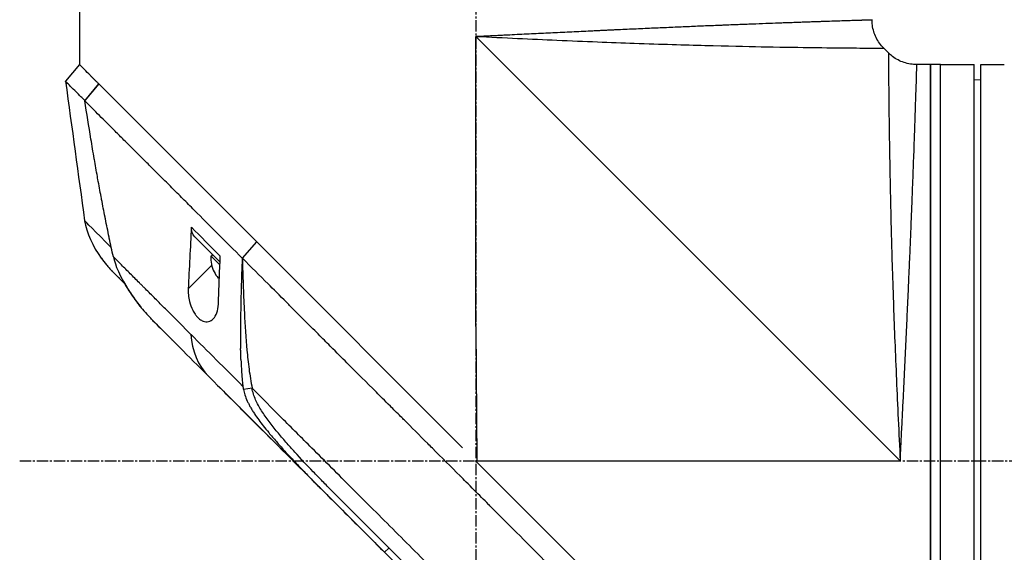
# Model space of a CAD drawing. Header units: millimetres. Extents: x 0 to 4378, y 0 to 2397.
# Tile 100 of 256: x 174 to 320, y 1222 to 1302. Entities that reach past the tile are written whole.
import ezdxf

# ---------------------------------------------------------------- set-up
doc = ezdxf.new("R2010")
doc.units = ezdxf.units.MM
doc.header["$LTSCALE"] = 0.2
doc.linetypes.add('CENTER2', pattern=[1.125, 0.75, -0.125, 0.125, -0.125])
doc.layers.add('02_Center Line', color=1, linetype='CENTER2')

# ---------------------------------------------------------------- blocks, each defined once
blk = doc.blocks.new('A$Ca70e54de')
for p, q in [((-59, 803.8), (-59, 795.1)), ((0, 756.1), (0, 799.3)), ((63.2, 736.1), (0, 799.3)), ((1.5, 799.23), (1.5, 799.23)), ((3.08, 799.15), (3.08, 799.15)), ((61.44, 796.86), (60.76, 797.54)), ((-59.01, 795.11), (-61.08, 792.62)), ((67.7, 795.1), (65.69, 795.1)), ((67.7, 795.1), (67.7, 677.1)), ((67.7, 677.1), (67.7, 795.1)), ((69.2, 795.1), (67.7, 795.1)), ((69.2, 677.1), (69.2, 795.1)), ((69.2, 677.1), (69.2, 795.1)), ((69.2, 795.1), (74.2, 795.1)), ((74.2, 677.1), (74.2, 795.1)), ((75.2, 677.1), (75.2, 795.1)), ((75.2, 795.1), (78.2, 795.1)), ((-58.22, 789.73), (-56.13, 792.23)), ((-56.14, 792.24), (-58.21, 789.75)), ((-56.14, 792.24), (-56.13, 792.23)), ((-32.62, 768.72), (-56.13, 792.23)), ((75.2, 792.8), (74.2, 792.81)), ((-58.21, 789.73), (-58.21, 789.73)), ((-55, 786.49), (-55, 786.49)), ((-51.46, 782.96), (-51.46, 782.96)), ((-49.36, 780.87), (-49.36, 780.87)), ((-58.24, 771.86), (-58.24, 771.86)), ((-38.76, 770.29), (-38.76, 770.29)), ((-38.45, 769.97), (-38.45, 769.97)), ((-38.08, 765.69), (-41.84, 769.46)), ((-32.62, 768.72), (-34.77, 766.3)), ((-34.75, 766.29), (-32.6, 768.7)), ((-32.62, 768.72), (-32.6, 768.7)), ((-1.96, 738.06), (-32.6, 768.7)), ((-39.21, 766.82), (-39.42, 766.61)), ((-38.09, 765.29), (-39.42, 766.61)), ((-38.04, 766.59), (-38.04, 766.59)), ((-34.75, 766.29), (-34.77, 766.3)), ((-54.16, 764.38), (-54.16, 764.38)), ((-39.32, 765.23), (-42.81, 761.74)), ((-38.96, 764.25), (-38.97, 764.24)), ((-38.19, 763.48), (-38.35, 763.32)), ((-30.29, 761.83), (-30.29, 761.83)), ((-47.74, 756.66), (-44.73, 753.65)), ((0, 756.1), (0.17, 736.1)), ((-45.22, 754.14), (-45.22, 754.14)), ((-37.54, 746.47), (-13.58, 722.51)), ((-33.3, 746.92), (-34.59, 746.72)), ((-29.81, 740.73), (-29.81, 740.73)), ((-28.28, 738.92), (-28.28, 738.92)), ((-26.77, 735.7), (-27.24, 736.17)), ((0.18, 735.92), (0, 736.1)), ((0.18, 735.93), (0, 736.1)), ((0.18, 735.93), (0.17, 736.1)), ((0.17, 736.1), (63.2, 736.1)), ((0.18, 735.92), (0.18, 735.93)), ((22.67, 713.43), (0.18, 735.92)), ((-23.17, 733.43), (-23.17, 733.43)), ((-12.92, 723.14), (-13.58, 722.51)), ((-13.58, 722.51), (-13.58, 722.51))]:
    blk.add_line(p, q)
for radius, start, end in [(4.52, 175.2393, 206.2869), (4.5, 206.2241, 220.3846), (4.28, 220.1421, 220.5477)]:
    blk.add_arc((-34.92, 766.24), radius, start, end)
at = {"extrusion": (0, 0, -1)}
for centre, major_axis, ratio, start_param, end_param in [((-39.71, 771.58), (-2.13, -2.12), 0.723632, 6.280692, 6.957578), ((41.72, 667.2), (-97.82, 97.82), 0.000026, 0.415264, 0.47744), ((-2.68, 715.21), (-62.35, 62.35), 0.000017, 5.251204, 5.402959), ((-4.01, 737.78), (2.1, 2.14), 0.047046, 2.123062, 2.123097), ((-3.77, 712.69), (-62.93, 62.93), 0.000051, 1.192389, 1.260494)]:
    blk.add_ellipse(centre, major_axis=major_axis, ratio=ratio, start_param=start_param, end_param=end_param, dxfattribs=at)
for points, knots in [([(0, 799.3), (0.01, 799.3), (0.04, 799.3), (0.11, 799.31), (0.21, 799.31), (0.36, 799.32), (0.55, 799.33), (0.79, 799.34), (1.09, 799.35), (1.58, 799.38), (2.18, 799.41), (2.91, 799.44), (3.63, 799.48), (4.59, 799.53), (5.79, 799.59), (7.22, 799.66), (8.65, 799.73), (10.07, 799.8), (11.96, 799.89), (13.84, 799.98), (15.7, 800.07), (16.86, 800.12), (17.78, 800.17), (18.47, 800.2), (19.16, 800.23), (19.85, 800.27), (20.54, 800.3), (21.45, 800.34), (22.57, 800.39), (23.9, 800.45), (25.65, 800.53), (27.8, 800.62), (29.88, 800.71), (31.52, 800.78), (32.73, 800.84), (33.92, 800.89), (35.1, 800.93), (36.07, 800.97), (36.83, 801), (37.59, 801.03), (38.52, 801.07), (39.6, 801.11), (40.66, 801.15), (42.04, 801.21), (43.7, 801.27), (45.27, 801.33), (46.47, 801.37), (47.35, 801.4), (48.2, 801.43), (49.02, 801.46), (49.68, 801.48), (50.2, 801.5), (50.71, 801.52), (51.32, 801.54), (52.25, 801.57), (53.34, 801.61), (54.51, 801.64), (55.55, 801.68), (56.31, 801.7), (56.85, 801.72), (57.16, 801.73), (57.39, 801.74), (57.55, 801.74), (57.71, 801.75), (57.91, 801.75), (58.13, 801.76), (58.44, 801.77), (58.68, 801.78), (58.84, 801.78), (58.93, 801.78), (58.98, 801.78), (59, 801.79), (59, 801.79), (59, 801.79), (59, 801.79)], [-0.0000644, -0.0000644, -0.0000644, -0.0000644, -0.0000148, 0.0000348, 0.000134, 0.0003324, 0.0005308, 0.0007292, 0.001126, 0.0015228, 0.0023163, 0.0031099, 0.0039035, 0.0046971, 0.0062842, 0.0078714, 0.0094585, 0.0110457, 0.0126328, 0.0158071, 0.0173942, 0.0189814, 0.019775, 0.0205685, 0.0213621, 0.0221557, 0.0229493, 0.0237428, 0.02533, 0.0269171, 0.0285043, 0.0316786, 0.0348529, 0.03644, 0.0380272, 0.0396143, 0.0412015, 0.0427886, 0.0435822, 0.0443758, 0.0459629, 0.04755, 0.0491372, 0.0507243, 0.0538986, 0.0570729, 0.0586601, 0.0602472, 0.0618344, 0.0634215, 0.0650087, 0.0658022, 0.0665958, 0.068183, 0.0697701, 0.0729444, 0.0761187, 0.079293, 0.0824673, 0.0840544, 0.0856416, 0.0864352, 0.0872287, 0.0880223, 0.0888159, 0.090403, 0.0919902, 0.0951645, 0.0967516, 0.0983388, 0.0999259, 0.1007195, 0.1015131, 0.1015159, 0.1015159, 0.1015159, 0.1015159]), ([(60.76, 797.54), (60.3, 798), (59.91, 798.54), (59.34, 799.69), (59.15, 800.32), (59.02, 801.23), (59, 801.51), (59, 801.79)], [0, 0, 0, 0, 0.1945418, 0.1945418, 0.385603, 0.385603, 0.4694914, 0.4694914, 0.4694914, 0.4694914]), ([(0, 799.3), (4.27, 799.09), (8.31, 798.91), (12.07, 798.74), (16.28, 798.56), (20.13, 798.41), (23.59, 798.29), (27.61, 798.14), (31.1, 798.04), (34.12, 797.96), (37.47, 797.87), (40.23, 797.81), (42.51, 797.77), (42.77, 797.77), (43.02, 797.76), (43.26, 797.76), (46.11, 797.7), (48.37, 797.67), (50.19, 797.65), (50.37, 797.65), (50.54, 797.64), (50.72, 797.64), (52.94, 797.61), (54.64, 797.59), (55.96, 797.58), (56.05, 797.58), (56.14, 797.58), (56.23, 797.58), (56.89, 797.57), (57.49, 797.57), (58.03, 797.56), (58.38, 797.56), (58.97, 797.56), (59.54, 797.55), (59.57, 797.55), (59.59, 797.55), (59.62, 797.55), (60.09, 797.55), (60.32, 797.55), (60.45, 797.54), (60.67, 797.54), (60.76, 797.54), (60.76, 797.54), (60.76, 797.54), (60.76, 797.54), (60.76, 797.54)], [0, 0, 0, 0, 0.0513847, 0.0513847, 0.0513847, 0.1089687, 0.1089687, 0.1089687, 0.1757473, 0.1757473, 0.1757473, 0.25, 0.25, 0.25, 0.2549863, 0.2549863, 0.2549863, 0.3125, 0.3125, 0.3125, 0.3170092, 0.3170092, 0.3170092, 0.375, 0.375, 0.375, 0.3786541, 0.3786541, 0.3786541, 0.40625, 0.40625, 0.40625, 0.4375, 0.4375, 0.4375, 0.4390424, 0.4390424, 0.4390424, 0.46875, 0.46875, 0.46875, 0.5, 0.5, 0.5, 0.5000148, 0.5000148, 0.5000148, 0.5000148]), ([(61.44, 796.86), (61.44, 796.86), (61.44, 796.77), (61.44, 796.56), (61.45, 796.42), (61.45, 796.19), (61.45, 795.72), (61.45, 795.7), (61.45, 795.68), (61.45, 795.67), (61.46, 795.09), (61.46, 794.5), (61.46, 794.19), (61.47, 793.63), (61.47, 793.01), (61.48, 792.33), (61.48, 792.27), (61.48, 792.21), (61.48, 792.16), (61.49, 790.82), (61.51, 789.08), (61.54, 786.82), (61.54, 786.7), (61.54, 786.58), (61.55, 786.46), (61.57, 784.62), (61.6, 782.3), (61.66, 779.36), (61.66, 779.2), (61.66, 779.03), (61.67, 778.86), (61.71, 776.55), (61.77, 773.72), (61.86, 770.22), (61.93, 767.22), (62.04, 763.72), (62.18, 759.7), (62.19, 759.5), (62.2, 759.31), (62.2, 759.11), (62.32, 755.77), (62.47, 752.12), (62.64, 748.17), (62.8, 744.39), (62.99, 740.34), (63.2, 736.1)], [0.5000431, 0.5000431, 0.5000431, 0.5000431, 0.53125, 0.53125, 0.53125, 0.5614637, 0.5614637, 0.5614637, 0.5625, 0.5625, 0.5625, 0.59375, 0.59375, 0.59375, 0.6225557, 0.6225557, 0.6225557, 0.625, 0.625, 0.625, 0.6844623, 0.6844623, 0.6844623, 0.6875, 0.6875, 0.6875, 0.7466289, 0.7466289, 0.7466289, 0.75, 0.75, 0.75, 0.8157706, 0.8157706, 0.8157706, 0.8722986, 0.8722986, 0.8722986, 0.875, 0.875, 0.875, 0.9388377, 0.9388377, 0.9388377, 1, 1, 1, 1]), ([(65.69, 795.1), (65.04, 795.1), (64.38, 795.21), (63.16, 795.62), (62.58, 795.92), (61.85, 796.48), (61.64, 796.66), (61.44, 796.86)], [0, 0, 0, 0, 0.1945418, 0.1945418, 0.385603, 0.385603, 0.4694914, 0.4694914, 0.4694914, 0.4694914]), ([(-56.14, 792.24), (-56.25, 792.35), (-56.37, 792.47), (-56.47, 792.57), (-56.58, 792.68), (-56.68, 792.78), (-56.78, 792.88), (-56.88, 792.98), (-56.98, 793.08), (-57.08, 793.18), (-57.18, 793.28), (-57.27, 793.37), (-57.36, 793.46), (-57.71, 793.81), (-58.01, 794.11), (-58.25, 794.35), (-58.5, 794.6), (-58.69, 794.79), (-58.81, 794.91), (-58.94, 795.04), (-59.01, 795.11), (-59.01, 795.11)], [-1, -1, -1, -1, -0.9375, -0.9375, -0.9375, -0.875, -0.875, -0.875, -0.8125, -0.8125, -0.8125, -0.75, -0.75, -0.75, -0.5, -0.5, -0.5, -0.25, -0.25, -0.25, 0, 0, 0, 0]), ([(63.2, 736.1), (63.21, 736.22), (63.21, 736.34), (63.22, 736.46), (63.22, 736.59), (63.23, 736.71), (63.24, 736.83), (63.25, 737.07), (63.26, 737.31), (63.27, 737.56), (63.29, 738.04), (63.32, 738.52), (63.34, 739.01), (63.37, 739.49), (63.39, 739.97), (63.41, 740.45), (63.44, 740.93), (63.46, 741.41), (63.49, 741.89), (63.53, 742.85), (63.58, 743.8), (63.63, 744.75), (63.68, 745.7), (63.72, 746.64), (63.77, 747.59), (63.81, 748.53), (63.86, 749.46), (63.9, 750.4), (63.95, 751.33), (63.99, 752.26), (64.04, 753.19), (64.06, 753.65), (64.08, 754.11), (64.1, 754.57), (64.12, 755.03), (64.14, 755.49), (64.17, 755.95), (64.21, 756.87), (64.25, 757.77), (64.29, 758.66), (64.33, 759.56), (64.37, 760.44), (64.41, 761.31), (64.45, 762.18), (64.49, 763.04), (64.52, 763.88), (64.56, 764.73), (64.6, 765.56), (64.63, 766.39), (64.67, 767.21), (64.7, 768.03), (64.74, 768.83), (64.77, 769.63), (64.8, 770.42), (64.83, 771.2), (64.85, 771.59), (64.86, 771.97), (64.88, 772.35), (64.9, 772.74), (64.91, 773.12), (64.93, 773.49), (64.96, 774.25), (64.98, 774.98), (65.01, 775.7), (65.04, 776.41), (65.07, 777.11), (65.09, 777.79), (65.12, 778.47), (65.14, 779.14), (65.17, 779.78), (65.19, 780.43), (65.21, 781.05), (65.24, 781.66), (65.26, 782.28), (65.28, 782.87), (65.3, 783.44), (65.32, 784.02), (65.34, 784.58), (65.36, 785.12), (65.37, 785.39), (65.38, 785.65), (65.39, 785.91), (65.4, 786.17), (65.4, 786.43), (65.41, 786.68), (65.43, 787.18), (65.45, 787.66), (65.46, 788.11), (65.48, 788.57), (65.49, 789), (65.5, 789.41), (65.52, 789.83), (65.53, 790.22), (65.54, 790.58), (65.55, 790.95), (65.57, 791.3), (65.58, 791.62), (65.59, 791.95), (65.6, 792.25), (65.61, 792.53), (65.61, 792.82), (65.62, 793.08), (65.63, 793.31), (65.64, 793.55), (65.64, 793.76), (65.65, 793.96), (65.66, 794.15), (65.66, 794.31), (65.67, 794.46), (65.67, 794.6), (65.67, 794.72), (65.68, 794.81), (65.68, 794.91), (65.68, 794.98), (65.68, 795.03), (65.68, 795.05), (65.68, 795.07), (65.68, 795.08), (65.69, 795.09), (65.69, 795.1), (65.69, 795.1), (65.69, 795.1), (65.69, 795.1), (65.69, 795.1)], [-0.00006369, -0.00006369, -0.00006369, -0.00006369, 0.00029651, 0.00029651, 0.00029651, 0.00065671, 0.00065671, 0.00065671, 0.00137712, 0.00137712, 0.00137712, 0.00281792, 0.00281792, 0.00281792, 0.00425873, 0.00425873, 0.00425873, 0.00569954, 0.00569954, 0.00569954, 0.00858115, 0.00858115, 0.00858115, 0.01146277, 0.01146277, 0.01146277, 0.01434438, 0.01434438, 0.01434438, 0.017226, 0.017226, 0.017226, 0.0186668, 0.0186668, 0.0186668, 0.02010761, 0.02010761, 0.02010761, 0.02298922, 0.02298922, 0.02298922, 0.02587084, 0.02587084, 0.02587084, 0.02875245, 0.02875245, 0.02875245, 0.03163407, 0.03163407, 0.03163407, 0.03451568, 0.03451568, 0.03451568, 0.0373973, 0.0373973, 0.0373973, 0.0388381, 0.0388381, 0.0388381, 0.04027891, 0.04027891, 0.04027891, 0.04316053, 0.04316053, 0.04316053, 0.04604214, 0.04604214, 0.04604214, 0.04892569, 0.04892569, 0.04892569, 0.05180537, 0.05180537, 0.05180537, 0.05468698, 0.05468698, 0.05468698, 0.0575686, 0.0575686, 0.0575686, 0.0590094, 0.0590094, 0.0590094, 0.06045021, 0.06045021, 0.06045021, 0.06333183, 0.06333183, 0.06333183, 0.06621344, 0.06621344, 0.06621344, 0.06909505, 0.06909505, 0.06909505, 0.07197667, 0.07197667, 0.07197667, 0.07485819, 0.07485819, 0.07485819, 0.0777399, 0.0777399, 0.0777399, 0.08062151, 0.08062151, 0.08062151, 0.08350313, 0.08350313, 0.08350313, 0.08638474, 0.08638474, 0.08638474, 0.08926636, 0.08926636, 0.08926636, 0.09070485, 0.09070485, 0.09070485, 0.09214797, 0.09214797, 0.09214797, 0.09214861, 0.09214861, 0.09214861, 0.09214861]), ([(78.2, 795.1), (78.26, 795.1), (78.31, 795.1), (78.37, 795.1), (78.42, 795.1), (78.47, 795.1), (78.51, 795.1), (78.56, 795.1), (78.59, 795.1), (78.62, 795.1), (78.65, 795.1), (78.68, 795.1), (78.69, 795.1), (78.7, 795.1), (78.7, 795.1), (78.7, 795.1), (78.7, 795.1), (78.7, 795.1), (78.7, 795.1)], [0, 0, 0, 0, 0.1074676, 0.1074676, 0.1074676, 0.2149351, 0.2149351, 0.2149351, 0.3224051, 0.3224051, 0.3224051, 0.4298767, 0.4298767, 0.4298767, 0.5, 0.5, 0.5, 0.5001155, 0.5001155, 0.5001155, 0.5001155]), ([(-58.21, 789.75), (-58.29, 789.83), (-58.37, 789.91), (-58.53, 790.07), (-58.63, 790.16), (-58.82, 790.35), (-58.96, 790.49), (-59.12, 790.66), (-59.14, 790.68), (-59.33, 790.87), (-59.63, 791.16), (-60.07, 791.6), (-60.2, 791.74), (-60.57, 792.1), (-60.76, 792.29), (-60.95, 792.48), (-61, 792.52), (-61.07, 792.59), (-61.09, 792.61), (-61.08, 792.62)], [-1.925983, -1.925983, -1.925983, -1.925983, -1.875869, -1.875869, -1.820686, -1.820686, -1.653095, -1.653095, -1.624088, -1.624088, -1.164895, -1.164895, -0.929585, -0.929585, -0.463526, -0.463526, -0.231599, -0.231599, 0, 0, 0, 0]), ([(-53.96, 766.49), (-54.17, 767.41), (-54.37, 768.34), (-54.56, 769.28), (-54.57, 769.33), (-54.58, 769.38), (-54.59, 769.43), (-54.78, 770.33), (-54.97, 771.23), (-55.15, 772.13), (-55.17, 772.22), (-55.18, 772.32), (-55.2, 772.41), (-55.38, 773.29), (-55.55, 774.16), (-55.71, 775.04), (-55.74, 775.16), (-55.76, 775.29), (-55.78, 775.42), (-55.95, 776.28), (-56.1, 777.14), (-56.26, 778), (-56.29, 778.14), (-56.31, 778.29), (-56.34, 778.44), (-56.49, 779.29), (-56.64, 780.14), (-56.79, 781), (-56.79, 781.03), (-56.8, 781.07), (-56.81, 781.1), (-56.97, 782.08), (-57.14, 783.05), (-57.3, 784.02), (-57.62, 785.93), (-57.92, 787.84), (-58.22, 789.73)], [0, 0, 0, 0, 0.1206948, 0.1206948, 0.1206948, 0.1274688, 0.1274688, 0.1274688, 0.2438816, 0.2438816, 0.2438816, 0.256112, 0.256112, 0.256112, 0.3692231, 0.3692231, 0.3692231, 0.3854414, 0.3854414, 0.3854414, 0.4964218, 0.4964218, 0.4964218, 0.5152549, 0.5152549, 0.5152549, 0.6251524, 0.6251524, 0.6251524, 0.6298026, 0.6298026, 0.6298026, 0.7550606, 0.7550606, 0.7550606, 1, 1, 1, 1]), ([(-34.77, 766.3), (-37.24, 768.76), (-39.63, 771.15), (-41.92, 773.44), (-42.49, 774.01), (-43.05, 774.58), (-43.61, 775.13), (-44.17, 775.69), (-44.72, 776.24), (-45.27, 776.78), (-45.54, 777.05), (-45.81, 777.32), (-46.07, 777.59), (-46.34, 777.85), (-46.61, 778.11), (-46.87, 778.38), (-47.14, 778.64), (-47.4, 778.9), (-47.65, 779.16), (-47.91, 779.42), (-48.16, 779.68), (-48.42, 779.93), (-48.92, 780.44), (-49.43, 780.93), (-49.92, 781.42), (-50.4, 781.9), (-50.88, 782.38), (-51.35, 782.84), (-51.81, 783.31), (-52.27, 783.76), (-52.71, 784.2), (-53.15, 784.64), (-53.58, 785.07), (-53.99, 785.48), (-54.82, 786.31), (-55.59, 787.09), (-56.3, 787.79), (-57.01, 788.5), (-57.65, 789.16), (-58.22, 789.73)], [0, 0, 0, 0, 0.25, 0.25, 0.25, 0.3125, 0.3125, 0.3125, 0.375, 0.375, 0.375, 0.40625, 0.40625, 0.40625, 0.4375, 0.4375, 0.4375, 0.46875, 0.46875, 0.46875, 0.5, 0.5, 0.5, 0.5625, 0.5625, 0.5625, 0.625, 0.625, 0.625, 0.6875, 0.6875, 0.6875, 0.75, 0.75, 0.75, 0.875, 0.875, 0.875, 1, 1, 1, 1]), ([(-42.34, 770.89), (-42.42, 769.37), (-42.5, 767.84), (-42.66, 764.77), (-42.74, 763.25), (-42.81, 761.74)], [0.000001, 0.000001, 0.000001, 0.000001, 0.550472, 0.550472, 1.110624, 1.110624, 1.110624, 1.110624]), ([(-55.75, 766.28), (-55.52, 765.94), (-55.27, 765.62), (-54.87, 765.15), (-54.74, 764.99), (-54.53, 764.76), (-54.46, 764.69), (-54.35, 764.57), (-54.32, 764.54), (-54.26, 764.48), (-54.25, 764.46), (-54.22, 764.44), (-54.22, 764.43), (-54.21, 764.42), (-54.2, 764.42), (-54.19, 764.41), (-54.19, 764.41), (-54.18, 764.4), (-54.18, 764.4), (-54.18, 764.39), (-54.17, 764.39), (-54.17, 764.39)], [0, 0, 0, 0, 0.122831, 0.122831, 0.1845131, 0.1845131, 0.2153748, 0.2153748, 0.2308711, 0.2308711, 0.2389075, 0.2389075, 0.241325, 0.241325, 0.2434836, 0.2434836, 0.2455022, 0.2455022, 0.2490388, 0.2490388, 0.2528112, 0.2528112, 0.2528112, 0.2528112]), ([(-42.4, 754.92), (-43.49, 756.02), (-44.57, 757.1), (-45.61, 758.14), (-45.87, 758.4), (-46.13, 758.66), (-46.39, 758.92), (-46.65, 759.18), (-46.9, 759.43), (-47.16, 759.69), (-47.66, 760.19), (-48.16, 760.69), (-48.65, 761.18), (-48.89, 761.42), (-49.13, 761.66), (-49.37, 761.9), (-49.49, 762.02), (-49.61, 762.14), (-49.73, 762.26), (-49.85, 762.38), (-49.97, 762.5), (-50.08, 762.61), (-50.32, 762.85), (-50.55, 763.08), (-50.77, 763.3), (-51, 763.53), (-51.23, 763.76), (-51.45, 763.98), (-51.67, 764.2), (-51.89, 764.42), (-52.11, 764.64), (-52.32, 764.85), (-52.54, 765.07), (-52.75, 765.28), (-53.16, 765.69), (-53.57, 766.1), (-53.96, 766.49)], [-1, -1, -1, -1, -0.75, -0.75, -0.75, -0.6875, -0.6875, -0.6875, -0.625, -0.625, -0.625, -0.5, -0.5, -0.5, -0.4375, -0.4375, -0.4375, -0.40625, -0.40625, -0.40625, -0.375, -0.375, -0.375, -0.3125, -0.3125, -0.3125, -0.25, -0.25, -0.25, -0.1875, -0.1875, -0.1875, -0.125, -0.125, -0.125, 0, 0, 0, 0]), ([(-53.96, 766.49), (-53.83, 765.92), (-53.45, 764.36), (-51.54, 761.25), (-51.06, 760.56), (-50.07, 759.24), (-49.54, 758.59), (-48.99, 757.97)], [0.0000064, 0.0000064, 0.0000064, 0.0000064, 0.1740467, 0.1740467, 0.2246228, 0.2246228, 0.2745832, 0.2745832, 0.2745832, 0.2745832]), ([(-38.33, 759.43), (-38.28, 760.63), (-38.24, 761.81), (-38.14, 764.2), (-38.09, 765.4), (-38.04, 766.59)], [0.000001, 0.000001, 0.000001, 0.000001, 0.4368792, 0.4368792, 0.8702118, 0.8702118, 0.8702118, 0.8702118]), ([(-34.77, 766.3), (-34.83, 764.78), (-34.89, 763.26), (-34.93, 761.74), (-34.98, 760.1), (-35.01, 758.46), (-35.03, 756.81), (-35.03, 755.99), (-35.04, 755.16), (-35.03, 754.33), (-35.03, 753.83), (-35.02, 753.32), (-35.01, 752.82)], [-1, -1, -1, -1, -0.7573218, -0.7573218, -0.7573218, -0.4967513, -0.4967513, -0.4967513, -0.3664661, -0.3664661, -0.3664661, -0.2872955, -0.2872955, -0.2872955, -0.2872955]), ([(-34.75, 766.29), (-34.75, 766.09), (-34.74, 765.89), (-34.71, 764.43), (-34.67, 763.17), (-34.57, 760.67), (-34.52, 759.4), (-34.36, 756.36), (-34.23, 754.34), (-33.99, 751.67), (-33.89, 750.73), (-33.7, 749.31), (-33.63, 748.84), (-33.47, 747.86), (-33.38, 747.4), (-33.3, 746.92)], [-2.140307, -2.140307, -2.140307, -2.140307, -2.071245, -2.071245, -1.648117, -1.648117, -1.228346, -1.228346, -0.636843, -0.636843, -0.321811, -0.321811, -0.164589, -0.164589, 0, 0, 0, 0]), ([(30.18, 701.34), (29.02, 702.51), (27.74, 703.79), (26.35, 705.18), (25.23, 706.31), (23.92, 707.61), (22.41, 709.12), (22.23, 709.3), (21.85, 709.68), (21.26, 710.27), (21.01, 710.51), (20.73, 710.8), (20.41, 711.11), (19.59, 711.94), (18.91, 712.61), (18.4, 713.12), (17.33, 714.18), (15.98, 715.54), (14.33, 717.19), (13.53, 717.99), (12.73, 718.79), (11.94, 719.58), (11.36, 720.16), (10.79, 720.74), (10.21, 721.31), (8.84, 722.69), (7.45, 724.08), (6.07, 725.46), (5.57, 725.97), (4.97, 726.56), (4.28, 727.25), (3.47, 728.07), (2.85, 728.68), (2.44, 729.1), (2.18, 729.36), (2, 729.54), (1.9, 729.64), (1.2, 730.33), (0.51, 731.03), (-0.19, 731.73), (-1.12, 732.67), (-1.82, 733.36), (-2.28, 733.82), (-2.3, 733.84), (-2.32, 733.87), (-2.34, 733.89), (-3.71, 735.26), (-5.08, 736.62), (-6.46, 738), (-6.69, 738.23), (-6.91, 738.45), (-7.13, 738.68), (-8.42, 739.96), (-9.59, 741.14), (-10.63, 742.17), (-10.91, 742.45), (-11.37, 742.91), (-12.03, 743.57), (-12.24, 743.78), (-12.47, 744), (-12.71, 744.25), (-13.58, 745.11), (-14.27, 745.8), (-14.78, 746.32), (-16.31, 747.84), (-17.68, 749.21), (-18.9, 750.43), (-19.64, 751.16), (-20.43, 751.95), (-21.27, 752.79), (-21.82, 753.34), (-22.39, 753.91), (-22.97, 754.5), (-23.65, 755.17), (-24.32, 755.85), (-24.99, 756.51), (-25.66, 757.18), (-26.32, 757.85), (-26.98, 758.51), (-27.38, 758.91), (-27.77, 759.3), (-28.13, 759.67), (-29.21, 760.74), (-30.13, 761.67), (-30.92, 762.45), (-32.15, 763.69), (-33.44, 764.97), (-34.75, 766.29)], [-1, -1, -1, -1, -0.9375, -0.9375, -0.9375, -0.875, -0.875, -0.875, -0.8528979, -0.8528979, -0.8528979, -0.84375, -0.84375, -0.84375, -0.8125, -0.8125, -0.8125, -0.75, -0.75, -0.75, -0.7138981, -0.7138981, -0.7138981, -0.6875, -0.6875, -0.6875, -0.625, -0.625, -0.625, -0.5982143, -0.5982143, -0.5982143, -0.5763525, -0.5763525, -0.5763525, -0.5625, -0.5625, -0.5625, -0.53125, -0.53125, -0.53125, -0.5, -0.5, -0.5, -0.4990096, -0.4990096, -0.4990096, -0.4375, -0.4375, -0.4375, -0.4283694, -0.4283694, -0.4283694, -0.375, -0.375, -0.375, -0.3512462, -0.3512462, -0.3512462, -0.34375, -0.34375, -0.34375, -0.3125, -0.3125, -0.3125, -0.25, -0.25, -0.25, -0.2121786, -0.2121786, -0.2121786, -0.1875, -0.1875, -0.1875, -0.15625, -0.15625, -0.15625, -0.125, -0.125, -0.125, -0.1091039, -0.1091039, -0.1091039, -0.0625, -0.0625, -0.0625, 0, 0, 0, 0]), ([(-54.14, 764.36), (-54.09, 764.3), (-53.85, 764.06), (-53.17, 763.38), (-52.77, 762.99), (-52.31, 762.52)], [0, 0, 0, 0, 0.5052438, 0.5052438, 0.9155276, 0.9155276, 0.9155276, 0.9155276]), ([(-53.28, 763.5), (-53.38, 763.6), (-53.48, 763.69), (-53.56, 763.78), (-53.73, 763.95), (-53.87, 764.09), (-53.96, 764.18)], [-1, -1, -1, -1, -0.662973, -0.662973, -0.662973, 0, 0, 0, 0]), ([(-52.31, 762.52), (-52.08, 762.12), (-51.83, 761.73), (-51.58, 761.34), (-51.19, 760.75), (-50.78, 760.17), (-50.35, 759.61), (-50.21, 759.44), (-50.08, 759.26), (-49.94, 759.09)], [-0.5669024, -0.5669024, -0.5669024, -0.5669024, -0.4270987, -0.4270987, -0.4270987, -0.2135493, -0.2135493, -0.2135493, -0.1470183, -0.1470183, -0.1470183, -0.1470183]), ([(-42.81, 761.74), (-42.82, 761.46), (-42.82, 761.16), (-42.76, 760.52), (-42.7, 760.17), (-42.5, 759.39), (-42.35, 758.95), (-42.04, 758.33), (-41.92, 758.13), (-41.69, 757.81), (-41.59, 757.68), (-41.36, 757.43), (-41.24, 757.32), (-40.95, 757.09), (-40.77, 756.99), (-40.3, 756.81), (-40.03, 756.8), (-39.52, 756.92), (-39.28, 757.06), (-38.86, 757.49), (-38.68, 757.79), (-38.42, 758.53), (-38.34, 758.96), (-38.33, 759.43)], [-1.233507, -1.233507, -1.233507, -1.233507, -1.130725, -1.130725, -1.019151, -1.019151, -0.880702, -0.880702, -0.809203, -0.809203, -0.755026, -0.755026, -0.69834, -0.69834, -0.615166, -0.615166, -0.479801, -0.479801, -0.336168, -0.336168, -0.170407, -0.170407, -0.000001, -0.000001, -0.000001, -0.000001]), ([(-47.96, 756.88), (-48.11, 757.03), (-48.26, 757.18), (-48.6, 757.55), (-48.8, 757.76), (-48.99, 757.97)], [0.02321, 0.02321, 0.02321, 0.02321, 0.0865317, 0.0865317, 0.1730601, 0.1730601, 0.1730601, 0.1730601]), ([(-34.96, 751.22), (-34.97, 751.43), (-34.98, 751.63), (-34.98, 751.83), (-34.99, 751.85), (-34.99, 751.87), (-34.99, 751.89), (-34.99, 751.97), (-34.99, 752.05), (-34.99, 752.12), (-35, 752.36), (-35.01, 752.59), (-35.01, 752.82)], [0.00589664, 0.00589664, 0.00589664, 0.00589664, 0.006613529, 0.006613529, 0.006613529, 0.006685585, 0.006685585, 0.006685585, 0.006959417, 0.006959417, 0.006959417, 0.00777951, 0.00777951, 0.00777951, 0.00777951]), ([(-34.96, 751.22), (-34.94, 750.58), (-34.91, 749.94), (-34.86, 749.3), (-34.83, 748.87), (-34.8, 748.44), (-34.76, 748.01), (-34.74, 747.8), (-34.72, 747.58), (-34.69, 747.37), (-34.69, 747.31), (-34.68, 747.26), (-34.67, 747.2)], [-0.2047521, -0.2047521, -0.2047521, -0.2047521, -0.1058955, -0.1058955, -0.1058955, -0.0407529, -0.0407529, -0.0407529, -0.0081816, -0.0081816, -0.0081816, 0, 0, 0, 0]), ([(-34.67, 747.2), (-34.67, 747.15), (-34.66, 747.09), (-34.65, 747.04), (-34.63, 746.93), (-34.62, 746.82), (-34.59, 746.72)], [-1, -1, -1, -1, -0.667725, -0.667725, -0.667725, 0, 0, 0, 0]), ([(-34.59, 746.72), (-34.5, 746.23), (-34.32, 745.67), (-33.95, 744.87), (-33.88, 744.73), (-33.73, 744.43), (-33.64, 744.27), (-33.46, 743.95), (-33.36, 743.78), (-33.15, 743.44), (-33.04, 743.27), (-32.53, 742.5), (-32.1, 741.92), (-31.38, 740.99), (-31.1, 740.66), (-30.47, 739.89), (-30.08, 739.43), (-29.32, 738.57), (-28.95, 738.14), (-28.16, 737.27), (-27.76, 736.84), (-26.93, 735.96), (-26.51, 735.51), (-25.85, 734.83), (-25.62, 734.59), (-25.16, 734.11), (-24.92, 733.86), (-24.15, 733.08), (-23.63, 732.55), (-23.11, 732.03), (-23.04, 731.96), (-22.98, 731.91)], [0, 0, 0, 0, 0.166642, 0.166642, 0.202724, 0.202724, 0.243109, 0.243109, 0.287119, 0.287119, 0.331501, 0.331501, 0.492861, 0.492861, 0.584529, 0.584529, 0.704765, 0.704765, 0.820318, 0.820318, 0.936351, 0.936351, 1.057692, 1.057692, 1.122476, 1.122476, 1.189603, 1.189603, 1.342252, 1.342252, 1.371829, 1.371829, 1.371829, 1.371829]), ([(-20, 730.22), (-20.47, 730.69), (-20.94, 731.16), (-21.41, 731.64), (-21.65, 731.87), (-21.88, 732.11), (-22.11, 732.35), (-22.35, 732.59), (-22.58, 732.82), (-22.81, 733.06), (-23.28, 733.54), (-23.74, 734.02), (-24.2, 734.5), (-25.13, 735.46), (-26.04, 736.43), (-26.94, 737.42), (-27.38, 737.91), (-27.83, 738.4), (-28.26, 738.9), (-28.7, 739.41), (-29.13, 739.91), (-29.55, 740.42), (-29.97, 740.93), (-30.39, 741.44), (-30.78, 741.97), (-30.98, 742.23), (-31.17, 742.49), (-31.36, 742.76), (-31.54, 743.02), (-31.72, 743.29), (-31.89, 743.56), (-32.23, 744.1), (-32.53, 744.65), (-32.78, 745.21), (-32.9, 745.49), (-33.01, 745.77), (-33.1, 746.06), (-33.15, 746.2), (-33.19, 746.34), (-33.22, 746.49), (-33.26, 746.63), (-33.29, 746.78), (-33.3, 746.92)], [-0.9836552, -0.9836552, -0.9836552, -0.9836552, -0.8942433, -0.8942433, -0.8942433, -0.8495311, -0.8495311, -0.8495311, -0.8048189, -0.8048189, -0.8048189, -0.7153946, -0.7153946, -0.7153946, -0.5365459, -0.5365459, -0.5365459, -0.4471216, -0.4471216, -0.4471216, -0.3576972, -0.3576972, -0.3576972, -0.2682729, -0.2682729, -0.2682729, -0.2235607, -0.2235607, -0.2235607, -0.1788486, -0.1788486, -0.1788486, -0.0894242, -0.0894242, -0.0894242, -0.0447121, -0.0447121, -0.0447121, -0.022356, -0.022356, -0.022356, 0, 0, 0, 0]), ([(10.83, 702.79), (8.74, 704.88), (6.62, 707), (4.47, 709.15), (2.32, 711.3), (0.15, 713.47), (-2.04, 715.66), (-4.23, 717.85), (-6.43, 720.05), (-8.64, 722.26), (-9.74, 723.36), (-10.84, 724.46), (-11.95, 725.57), (-13.06, 726.68), (-14.18, 727.8), (-15.26, 728.88), (-16.34, 729.96), (-17.38, 731), (-18.43, 732.04), (-20.42, 734.04), (-22.43, 736.05), (-24.4, 738.02), (-25.91, 739.53), (-27.41, 741.03), (-28.9, 742.52), (-30.38, 744), (-31.85, 745.47), (-33.3, 746.92)], [0, 0, 0, 0, 0.1448174, 0.1448174, 0.1448174, 0.2896349, 0.2896349, 0.2896349, 0.4344523, 0.4344523, 0.4344523, 0.506861, 0.506861, 0.506861, 0.5792697, 0.5792697, 0.5792697, 0.6516784, 0.6516784, 0.6516784, 0.7896349, 0.7896349, 0.7896349, 0.8948175, 0.8948175, 0.8948175, 1, 1, 1, 1]), ([(-22.99, 731.91), (-23.05, 731.97), (-23.11, 732.03), (-23.17, 732.09), (-23.35, 732.27), (-23.54, 732.46), (-23.73, 732.65)], [-0.99993686, -0.99993686, -0.99993686, -0.99993686, -0.98725245, -0.98725245, -0.98725245, -0.94780834, -0.94780834, -0.94780834, -0.94780834]), ([(-22.98, 731.91), (-22.12, 731.04), (-20.52, 729.45), (-16.72, 725.64), (-15.15, 724.08), (-13.58, 722.51)], [-1.613582, -1.613582, -1.613582, -1.613582, -0.664785, -0.664785, 0, 0, 0, 0]), ([(-13.58, 722.51), (-12.02, 720.94), (-10.45, 719.37), (-8.49, 717.42), (-8.1, 717.02), (-7.08, 716), (-6.53, 715.45), (-5.65, 714.58), (-5.36, 714.28), (-4.91, 713.83), (-4.77, 713.69), (-4.48, 713.4), (-4.33, 713.26), (-4.19, 713.11)], [-1.142804, -1.142804, -1.142804, -1.142804, -0.592912, -0.592912, -0.45543, -0.45543, -0.23364, -0.23364, -0.121763, -0.121763, -0.062324, -0.062324, -0.00003, -0.00003, -0.00003, -0.00003])]:
    blk.add_open_spline(points, degree=3, knots=knots)
for points in [[(65.69, 795.1), (65.69, 795.1), (65.69, 795.1), (65.69, 795.1)], [(-61.08, 792.62), (-60.13, 785.7), (-59.19, 778.78), (-58.24, 771.86)], [(-58.22, 789.73), (-58.22, 789.74), (-58.21, 789.74), (-58.21, 789.75)], [(-54.27, 767.88), (-56.63, 770.25), (-58.2, 771.82), (-58.24, 771.86)], [(-58.24, 771.86), (-58, 770.09), (-57, 768.02), (-55.78, 766.31)], [(-38.04, 766.59), (-39.51, 768.06), (-40.94, 769.5), (-42.34, 770.89)], [(-55.78, 766.31), (-55.77, 766.3), (-55.76, 766.29), (-55.75, 766.28)], [(-54.17, 764.39), (-54.17, 764.38), (-54.17, 764.38), (-54.16, 764.38)], [(-54.16, 764.38), (-54.16, 764.38), (-54.16, 764.37), (-54.14, 764.36)], [(-53.96, 764.18), (-54.07, 764.29), (-54.14, 764.36), (-54.16, 764.38)], [(-53.07, 763.29), (-53.15, 763.36), (-53.22, 763.43), (-53.28, 763.5)], [(-48.02, 756.94), (-47.94, 756.87), (-47.87, 756.79), (-47.79, 756.71)], [(-47.96, 756.88), (-45.43, 754.36), (-42.82, 751.73), (-39.84, 748.76)], [(-47.92, 756.84), (-47.06, 755.98), (-46.16, 755.08), (-45.22, 754.14)], [(-45.14, 754.06), (-45.17, 754.09), (-45.19, 754.12), (-45.22, 754.14)], [(-45.22, 754.14), (-44.77, 753.69), (-44.3, 753.22), (-43.83, 752.75)], [(-42.4, 754.92), (-42.36, 752.6), (-41.27, 750.19), (-39.84, 748.76)], [(-39.84, 748.76), (-35.85, 744.77), (-31.58, 740.5), (-27.24, 736.17)], [(-38.44, 747.36), (-36.91, 745.84), (-35.36, 744.28), (-33.78, 742.71)], [(-33.77, 742.69), (-33.77, 742.7), (-33.78, 742.7), (-33.78, 742.71)], [(-33.78, 742.71), (-30.52, 739.44), (-27.14, 736.06), (-23.73, 732.65)], [(-26.77, 735.7), (-25.54, 734.47), (-24.31, 733.23), (-23.07, 731.99)], [(-20, 730.22), (-15.52, 725.73), (-10.96, 721.18), (-6.48, 716.7)]]:
    blk.add_open_spline(points, degree=3)
at = {"layer": '02_Center Line', "ltscale": 11.288275}
for p, q in [((0, 1340.15), (0, 643.96)), ((-67.91, 736.1), (222.91, 736.1))]:
    blk.add_line(p, q, dxfattribs=at)

msp = doc.modelspace()

# ---------------------------------------------------------------- block references
msp.add_blockref('A$Ca70e54de', (241.743, 499.915))

doc.saveas('drawing.dxf')
